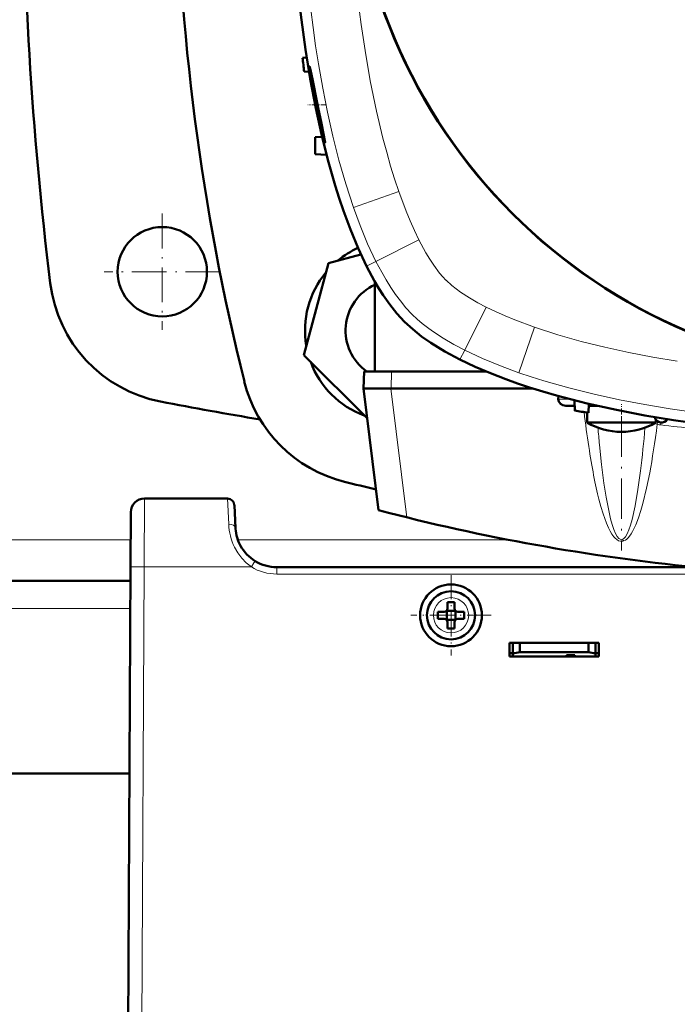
# Model space of a CAD drawing. Extents: x -1438 to 1837, y -1650 to 612.
# Tile 13 of 89: x 169 to 264, y -1386 to -1243. Entities that reach past the tile are written whole.
import ezdxf

# ---------------------------------------------------------------- set-up
doc = ezdxf.new("R2010")
doc.units = 0
doc.linetypes.add('DASHDOT', pattern=[18.5, 12, -3, 0.5, -3])

msp = doc.modelspace()

# ---------------------------------------------------------------- linework, layer by layer
at = {"color": 7, "lineweight": 50}
for p, q in [((210.3, -1248.6), (209.7, -1248.63)), ((210.64, -1250.65), (209.94, -1250.63)), ((211.77, -1256.29), (211.59, -1255.45)), ((211.88, -1255.42), (211.89, -1255.45)), ((212.54, -1260.1), (211.53, -1260.15)), ((211.53, -1262.65), (211.53, -1260.15)), ((213.19, -1262.74), (211.53, -1262.65)), ((218.17, -1277.23), (213.45, -1278.49)), ((213.45, -1278.49), (209.87, -1291.88)), ((220.22, -1294.25), (220.22, -1281.21)), ((209.87, -1291.88), (219.12, -1301.13)), ((218.65, -1294.25), (218.58, -1296.75)), ((220.22, -1294.25), (218.65, -1294.25)), ((221.86, -1294.25), (220.22, -1294.25)), ((222.65, -1294.25), (221.86, -1294.25)), ((222.65, -1294.25), (236.34, -1294.25)), ((220.76, -1314.46), (218.58, -1296.75)), ((218.58, -1296.75), (222.55, -1296.75)), ((222.58, -1296.75), (222.55, -1296.75)), ((222.58, -1296.75), (243.23, -1296.75)), ((246.92, -1297.84), (246.9, -1298.28)), ((247.98, -1299.25), (249.26, -1299.25)), ((249.23, -1298.45), (249.28, -1299.97)), ((251.28, -1300.28), (251.33, -1298.97)), ((251.32, -1299.25), (251.47, -1299.25)), ((251.47, -1299.25), (251.69, -1299.25)), ((251.69, -1299.25), (251.75, -1299.25)), ((252.55, -1299.25), (251.75, -1299.25)), ((251.08, -1301.71), (251.08, -1300.25)), ((251.69, -1301.71), (251.08, -1301.71)), ((258.48, -1301.71), (251.69, -1301.71)), ((261.08, -1301.71), (258.48, -1301.71)), ((261.08, -1301.71), (261.08, -1301.26)), ((198.77, -1312.75), (186.71, -1312.75)), ((199.95, -1317.06), (199.77, -1313.7)), ((184.71, -1314.74), (184.67, -1322.7)), ((199.95, -1317.15), (199.95, -1317.06)), ((184.29, -1394.75), (184.67, -1322.7)), ((387.64, -1322.75), (205.94, -1322.75)), ((218.78, -1322.75), (218.79, -1322.75)), ((220.79, -1322.75), (221.79, -1322.75)), ((220.79, -1322.75), (221.79, -1322.75)), ((221.79, -1322.75), (360.79, -1322.75)), ((184.66, -1324.75), (88.92, -1324.75)), ((230.79, -1327.83), (230.79, -1328.75)), ((231.79, -1327.83), (231.79, -1328.75)), ((230.29, -1329.25), (229.37, -1329.25)), ((230.66, -1329.12), (230.64, -1329.1)), ((231.93, -1329.12), (230.66, -1329.12)), ((230.66, -1330.39), (230.66, -1329.12)), ((231.94, -1329.1), (231.93, -1329.12)), ((231.93, -1329.12), (231.93, -1330.39)), ((232.29, -1329.25), (233.21, -1329.25)), ((230.29, -1330.25), (229.37, -1330.25)), ((230.66, -1330.39), (230.64, -1330.4)), ((231.93, -1330.39), (230.66, -1330.39)), ((230.79, -1331.67), (230.79, -1330.75)), ((231.79, -1331.67), (231.79, -1330.75)), ((231.93, -1330.39), (231.94, -1330.4)), ((233.21, -1330.25), (232.29, -1330.25)), ((239.79, -1335.75), (239.79, -1333.75)), ((239.79, -1333.75), (252.79, -1333.75)), ((240.29, -1335.31), (240.29, -1333.75)), ((241.29, -1335.13), (241.29, -1333.75)), ((251.29, -1333.75), (251.29, -1335.13)), ((252.29, -1333.75), (252.29, -1335.31)), ((252.79, -1333.75), (252.79, -1335.75)), ((239.79, -1335.25), (240.29, -1335.25)), ((240.29, -1335.31), (241.29, -1335.13)), ((240.29, -1335.75), (240.29, -1335.31)), ((241.29, -1335.13), (251.29, -1335.13)), ((251.29, -1335.13), (252.29, -1335.31)), ((252.29, -1335.25), (252.79, -1335.25)), ((252.29, -1335.31), (252.29, -1335.75)), ((252.79, -1335.75), (239.79, -1335.75)), ((248.09, -1335.75), (240.29, -1335.75)), ((248.09, -1335.75), (248.09, -1335.54)), ((248.09, -1335.54), (248.09, -1335.75)), ((249.29, -1335.54), (248.09, -1335.54)), ((249.29, -1335.75), (249.29, -1335.54)), ((252.29, -1335.75), (249.29, -1335.75)), ((184.51, -1352.75), (89.07, -1352.75))]:
    msp.add_line(p, q, dxfattribs=at)
at = {"color": 7, "linetype": 'DASHDOT', "lineweight": 18, "ltscale": 0.068916}
msp.add_line((213.2, -1255.45), (210.45, -1255.45), dxfattribs=at)
at = {"color": 7, "lineweight": 18}
for p, q in [((223.71, -1268.09), (217.1, -1270.39)), ((226.63, -1275.12), (220.37, -1278.25)), ((219, -1278.94), (220.37, -1278.25)), ((230.57, -1281), (230.55, -1280.98)), ((236.42, -1284.9), (233.28, -1291.16)), ((225.66, -1285.98), (225.6, -1285.93)), ((243.45, -1287.83), (241.15, -1294.44)), ((233.28, -1291.16), (232.59, -1292.54)), ((222.65, -1294.25), (222.58, -1296.75)), ((224.85, -1315.5), (222.55, -1296.75)), ((246.9, -1298.28), (248.55, -1298.28)), ((261.39, -1301.56), (261.29, -1301.95)), ((261.84, -1301.71), (261.8, -1302.04)), ((186.71, -1312.75), (186.67, -1322.7)), ((198.77, -1312.75), (198.95, -1316.49)), ((184.69, -1318.75), (88.89, -1318.75)), ((239.6, -1318.75), (200.28, -1318.75)), ((202.63, -1322.1), (202.26, -1322.7)), ((202.78, -1321.85), (202.63, -1322.1)), ((186.67, -1322.7), (186.29, -1394.75)), ((202.26, -1322.7), (186.67, -1322.7)), ((205.94, -1323.75), (205.94, -1322.75)), ((205.94, -1322.75), (205.94, -1322.75)), ((387.64, -1323.75), (205.94, -1323.75)), ((231.31, -1327.18), (231.29, -1327.18)), ((184.64, -1328.75), (88.94, -1328.75)), ((228.72, -1329.73), (228.72, -1329.75)), ((233.86, -1329.77), (233.86, -1329.75)), ((231.27, -1332.32), (231.29, -1332.32))]:
    msp.add_line(p, q, dxfattribs=at)
at = {"color": 7, "linetype": 'DASHDOT', "lineweight": 18, "ltscale": 0.422498}
msp.add_line((189.29, -1271.3), (189.29, -1288.2), dxfattribs=at)
at = {"color": 7, "linetype": 'DASHDOT', "lineweight": 18, "ltscale": 0.422501}
msp.add_line((197.74, -1279.75), (180.84, -1279.75), dxfattribs=at)
at = {"color": 7, "linetype": 'DASHDOT', "lineweight": 18, "ltscale": 0.073834}
msp.add_line((256.08, -1301.96), (256.08, -1299), dxfattribs=at)
at = {"color": 7, "linetype": 'DASHDOT', "lineweight": 18, "ltscale": 0.487851}
msp.add_line((256.08, -1300.82), (256.08, -1320.34), dxfattribs=at)
at = {"color": 7, "linetype": 'DASHDOT', "lineweight": 18, "ltscale": 0.292499}
msp.add_line((231.29, -1323.9), (231.29, -1335.6), dxfattribs=at)
at = {"color": 7, "linetype": 'DASHDOT', "lineweight": 18, "ltscale": 0.2925}
msp.add_line((237.14, -1329.75), (225.44, -1329.75), dxfattribs=at)
at = {"color": 7, "lineweight": 50}
for points in [[(215.64, -1270.89), (215.02, -1269.05), (214.44, -1267.2), (213.38, -1263.48), (212.45, -1259.72), (211.63, -1255.93), (210.82, -1251.68), (210.11, -1247.41), (209.52, -1243.12), (209.02, -1238.83), (208.73, -1235.95), (208.49, -1233.08), (208.11, -1227.32)], [(211.59, -1255.45), (211.12, -1252.93), (210.81, -1250.93), (210.71, -1250.01), (210.71, -1249.9), (210.72, -1249.89), (210.72, -1249.89), (210.72, -1249.88), (210.72, -1249.88)], [(210.72, -1249.88), (210.73, -1249.89), (210.73, -1249.89), (210.73, -1249.89), (210.76, -1249.97), (210.92, -1250.63), (211.14, -1251.71), (211.88, -1255.42)], [(212.96, -1260.96), (212.96, -1260.96), (212.96, -1260.96), (212.96, -1260.95), (212.95, -1260.95), (212.9, -1260.84), (212.63, -1259.94), (212.21, -1258.26), (211.77, -1256.29)], [(211.89, -1255.45), (212.4, -1257.95), (212.8, -1259.92), (212.95, -1260.7), (212.97, -1260.9), (212.97, -1260.94), (212.97, -1260.95), (212.97, -1260.96), (212.97, -1260.96), (212.96, -1260.96)], [(219, -1278.94), (217.76, -1276.31), (216.65, -1273.62), (215.64, -1270.89)], [(224.51, -1287.02), (223.4, -1285.81), (222.38, -1284.52), (221.44, -1283.18), (220.79, -1282.17), (220.18, -1281.14), (219, -1278.94)], [(232.59, -1292.54), (230.39, -1291.35), (229.36, -1290.74), (228.35, -1290.1), (227.01, -1289.16), (225.73, -1288.13), (224.51, -1287.02)], [(255.34, -1299.85), (251.09, -1298.91), (248.86, -1298.36), (246.64, -1297.77), (244.66, -1297.19), (242.69, -1296.58), (240.97, -1296), (239.26, -1295.4), (237.01, -1294.53), (234.79, -1293.58), (232.59, -1292.54)], [(296.78, -1303.75), (290.97, -1303.68), (285.17, -1303.47), (279.37, -1303.12), (276.43, -1302.88), (273.49, -1302.6), (270.65, -1302.28), (267.81, -1301.93), (263.64, -1301.34), (259.49, -1300.65), (255.34, -1299.85)]]:
    msp.add_lwpolyline(points, dxfattribs=at)
at = {"color": 7, "lineweight": 18}
for points in [[(223.71, -1268.09), (223.09, -1266.25), (222.51, -1264.4), (221.93, -1262.36), (221.38, -1260.32), (220.45, -1256.37), (219.55, -1251.99), (218.78, -1247.58), (218.22, -1243.8), (217.74, -1240.02), (217.34, -1236.22), (217.08, -1233.37), (216.87, -1230.51)], [(217.1, -1270.39), (215.98, -1266.97), (214.99, -1263.52), (214.11, -1260.04), (213.33, -1256.55), (212.63, -1253.04), (212.01, -1249.52), (211.6, -1246.87), (211.22, -1244.22), (210.58, -1238.92), (210.2, -1234.96), (209.88, -1231)], [(226.63, -1275.12), (225.97, -1273.75), (225.35, -1272.36), (224.77, -1270.95), (223.71, -1268.09)], [(220.37, -1278.25), (219.16, -1275.67), (218.08, -1273.04), (217.1, -1270.39)], [(228.78, -1278.8), (228.19, -1277.9), (227.64, -1276.99), (226.63, -1275.12)], [(225.6, -1285.93), (224.73, -1284.99), (223.92, -1284.01), (223.21, -1283.05), (222.55, -1282.07), (221.86, -1280.95), (221.21, -1279.82), (220.37, -1278.25)], [(230.55, -1280.98), (230.08, -1280.48), (229.63, -1279.95), (228.78, -1278.8)], [(236.42, -1284.9), (235.2, -1284.26), (234, -1283.57), (232.68, -1282.71), (232.04, -1282.25), (231.42, -1281.76), (230.57, -1281)], [(243.45, -1287.83), (240.58, -1286.76), (239.17, -1286.18), (237.78, -1285.56), (236.42, -1284.9)], [(233.28, -1291.16), (231.69, -1290.32), (230.14, -1289.41), (228.61, -1288.41), (227.85, -1287.86), (227.09, -1287.27), (226.36, -1286.64), (225.66, -1285.98)], [(264.21, -1292.79), (260.67, -1292.19), (257.15, -1291.51), (253.65, -1290.74), (250.21, -1289.89), (246.81, -1288.92), (243.45, -1287.83)], [(241.15, -1294.44), (238.49, -1293.46), (235.87, -1292.37), (233.28, -1291.16)], [(296.78, -1302.21), (291.17, -1302.14), (285.56, -1301.94), (279.95, -1301.61), (274.35, -1301.13), (271.46, -1300.82), (268.58, -1300.48), (265.88, -1300.11), (263.18, -1299.71), (259.48, -1299.08), (255.79, -1298.37), (252.12, -1297.57), (248.43, -1296.65), (244.78, -1295.61), (242.96, -1295.04), (241.15, -1294.44)], [(252.89, -1304.92), (253.19, -1307.82), (253.54, -1310.51), (253.86, -1312.57)], [(256.41, -1318.93), (256.65, -1318.82), (256.86, -1318.67), (257.07, -1318.46), (257.26, -1318.23), (257.49, -1317.9), (257.7, -1317.55), (257.95, -1317.06), (258.18, -1316.56), (258.56, -1315.55), (258.9, -1314.52), (259.19, -1313.49), (259.74, -1311.26), (260.19, -1309.01)], [(256.67, -1318.31), (256.92, -1317.89), (257.16, -1317.33), (257.4, -1316.63), (257.64, -1315.81), (258.08, -1313.84), (258.49, -1311.46), (258.86, -1308.72)], [(252.81, -1312.86), (253.09, -1313.92), (253.41, -1314.97), (253.91, -1316.36), (254.2, -1317.04), (254.43, -1317.49), (254.69, -1317.92), (254.98, -1318.33), (255.18, -1318.54), (255.4, -1318.74), (255.65, -1318.89), (255.95, -1318.98), (256.26, -1318.97), (256.41, -1318.93)], [(253.86, -1312.57), (254.28, -1314.76), (254.5, -1315.7), (254.73, -1316.53), (254.97, -1317.24), (255.22, -1317.83), (255.47, -1318.27), (255.72, -1318.55), (255.89, -1318.66), (256.06, -1318.7), (256.22, -1318.68)], [(256.22, -1318.68), (256.45, -1318.55), (256.67, -1318.31)], [(199.8, -1319.83), (200.27, -1320.65), (200.85, -1321.42), (201.51, -1322.11), (202.26, -1322.7)], [(184.67, -1322.7), (184.67, -1322.7), (184.69, -1322.7), (184.89, -1322.69), (186.67, -1322.7)]]:
    msp.add_lwpolyline(points, dxfattribs=at)
at = {"color": 7, "lineweight": 50}
for centre, radius in [((296.78, -1214.75), 80), ((296.78, -1214.75), 79.95), ((189.29, -1279.75), 6.5), ((231.29, -1329.75), 4.5)]:
    msp.add_circle(centre, radius, dxfattribs=at)
for centre, radius, start, end in [((718.94, -1214.75), 550, 173.0365, 186.9635), ((526.41, -1214.75), 335.12, 180.6839, 193.9859), ((507.78, -1214.75), 300, 186.4835, 186.8681), ((223.25, -1288.29), 13.2, 114.6249, 129.62), ((223.25, -1288.29), 13.2, 140.38, 189.62), ((192.85, -1279.01), 20, 186.9635, 259.0156), ((223.25, -1288.29), 7.3, 114.5376, 234.7421), ((223.25, -1288.29), 13.2, 200.38, 249.62), ((220.63, -1290.91), 20, 193.9859, 256.0141), ((296.79, -743.5), 565.5, 259.0156, 260.5061), ((296.78, -1003.75), 300, 260.8898, 261.2765), ((261.92, -1300.71), 1, 191.0792, 330), ((256.08, -1293.05), 10, 240, 270), ((256.08, -1293.05), 10, 270, 300), ((296.79, -985.13), 335.12, 256.0141, 256.8206), ((186.71, -1314.75), 2, 90, 179.7), ((198.77, -1313.75), 1, 3, 90), ((296.78, -1024.25), 300, 255.32, 264.2682), ((205.94, -1316.75), 6, 183.748, 208.7472), ((205.94, -1316.75), 6, 183.8433, 208.7473), ((205.94, -1316.75), 6, 208.7491, 238.2522), ((205.94, -1316.75), 6, 238.2564, 270), ((231.29, -1329.75), 3.5, 90, 360), ((231.29, -1329.75), 3.5, 360, 90), ((231.29, -1344.96), 17.14, 89.9996, 91.6715), ((231.29, -1344.92), 17.1, 88.3267, 90.0022), ((246.5, -1329.75), 17.13, 178.3286, 181.6729), ((230.29, -1328.75), 0.5, 270, 360), ((232.29, -1328.75), 0.5, 180, 270), ((216.12, -1329.75), 17.1, 359.9978, 1.6733), ((230.29, -1330.75), 0.5, 0, 90), ((232.29, -1330.75), 0.5, 90, 180), ((216.12, -1329.75), 17.1, 358.3267, 0.0022), ((231.29, -1314.54), 17.14, 268.3285, 270.0004), ((231.29, -1314.58), 17.1, 269.9978, 271.6733)]:
    msp.add_arc(centre, radius, start, end, dxfattribs=at)
at = {"color": 7, "lineweight": 18}
for centre, radius, start, end in [((410.76, -1281.24), 161.22, 186.7462, 188.5467), ((261.74, -1300.68), 1.35, 234.6002, 250.4746), ((296.78, -1003.39), 300.7, 263.3195, 265.1616), ((453.79, -1285.4), 201.85, 184.8456, 185.5494), ((96.69, -1288.99), 163.37, 353.0644, 355.2758), ((207.4, -1316.11), 8.46, 182.6014, 206.0888), ((257.47, -1317.94), 1.45, 210.6768, 223.1147), ((205.94, -1316.74), 7.01, 238.2752, 269.9814), ((231.29, -1329.75), 2.57, 90, 179.4706), ((231.29, -1329.75), 2.57, 0, 89.4706), ((231.29, -1329.75), 2.57, 180, 269.4706), ((231.29, -1329.75), 2.57, 270, 359.4706)]:
    msp.add_arc(centre, radius, start, end, dxfattribs=at)
at = {"color": 7, "lineweight": 50}
msp.add_ellipse((248.05, -1298.25), major_axis=(1.14, 0.23), ratio=0.853683, start_param=2.936487, end_param=4.481103, dxfattribs=at)
at = {"color": 7, "lineweight": 18}
for centre, major_axis, ratio, start_param, end_param in [((251.79, -1298.25), (0, 1), 0.866025, 2.578206, 3.101963), ((256.32, -1257.64), (-0.19, -61.27), 0.120604, 0.577016, 0.762779), ((262.33, -1297.64), (-4.47, 0), 0.992546, 1.337092, 1.453325), ((255.93, -1257.24), (0.13, -61.72), 0.121044, 5.602064, 5.834263), ((198.95, -1317.12), (0.999, 0.052), 0.625417, 0.000123, 1.538026)]:
    msp.add_ellipse(centre, major_axis=major_axis, ratio=ratio, start_param=start_param, end_param=end_param, dxfattribs=at)

doc.saveas('drawing.dxf')
